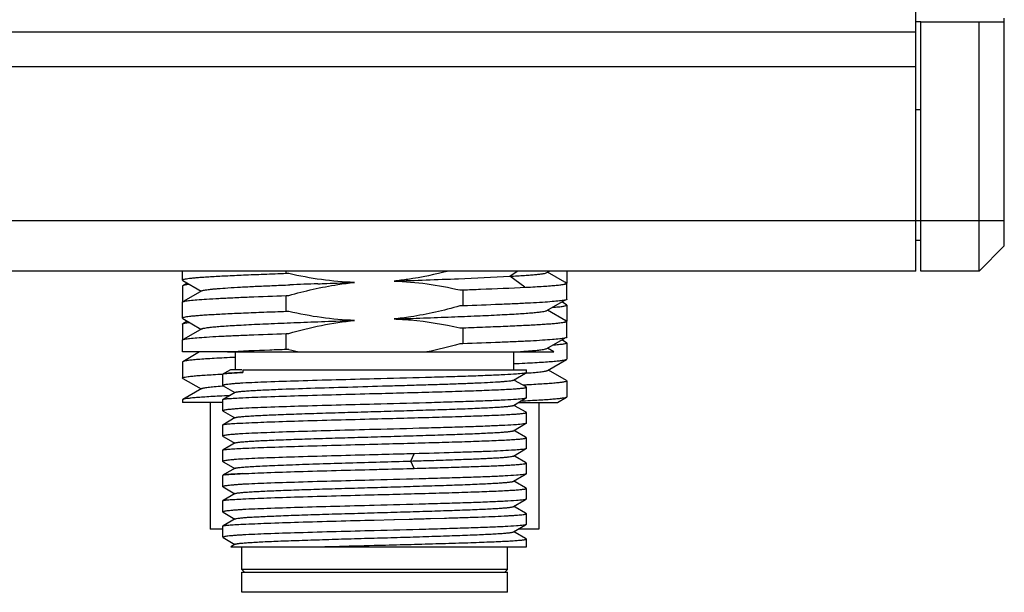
# Model space of a CAD drawing. Header units: millimetres. Extents: x 160 to 684, y 125 to 481.
# Tile 8 of 12: x 556 to 595, y 254 to 277. Entities that reach past the tile are written whole.
import ezdxf

# ---------------------------------------------------------------- set-up
doc = ezdxf.new("R2010")
doc.units = ezdxf.units.MM
doc.header["$LTSCALE"] = 46.255
doc.layers.add('00_COMPONENTS', color=7, linetype='CONTINUOUS')

msp = doc.modelspace()

# ---------------------------------------------------------------- linework, layer by layer
at = {"layer": '00_COMPONENTS'}
for p, q in [((591.613, 267.182), (591.613, 278.03)), ((591.613, 277.05), (591.813, 277.05)), ((591.813, 267.182), (591.813, 277.05)), ((591.813, 277.032), (595.113, 277.032)), ((594.113, 267.182), (594.113, 277.032)), ((595.113, 268.182), (595.113, 277.182)), ((546.071, 276.638), (591.613, 276.638)), ((591.613, 275.246), (546.303, 275.246)), ((591.613, 273.562), (591.813, 273.562)), ((545.313, 269.182), (595.113, 269.182)), ((591.813, 268.382), (591.613, 268.382)), ((594.113, 267.182), (595.113, 268.182)), ((591.613, 267.182), (546.313, 267.182)), ((562.613, 266.817), (562.613, 267.182)), ((566.721, 267.077), (566.721, 267.182)), ((575.563, 266.973), (575.848, 267.182)), ((577.022, 267.118), (577.134, 267.182)), ((577.729, 266.738), (577.047, 267.132)), ((577.813, 267.182), (577.813, 266.703)), ((594.113, 267.182), (591.813, 267.182)), ((562.613, 266.816), (562.613, 266.817)), ((562.626, 266.801), (563.351, 266.382)), ((576.151, 266.54), (575.563, 266.973)), ((577.774, 266.712), (577.729, 266.738)), ((562.613, 266.586), (562.613, 265.962)), ((562.8, 266.701), (562.624, 266.599)), ((563.376, 266.397), (562.67, 265.988)), ((573.706, 266.438), (573.706, 265.804)), ((577.813, 266.064), (577.813, 266.698)), ((562.613, 265.317), (562.613, 265.95)), ((562.613, 265.95), (562.613, 265.95)), ((566.721, 265.577), (566.721, 266.211)), ((577.022, 265.618), (577.733, 266.029)), ((577.802, 265.849), (577.612, 265.959)), ((577.773, 265.212), (577.051, 265.63)), ((577.813, 265.836), (577.813, 265.202)), ((562.801, 265.2), (562.625, 265.098)), ((562.627, 265.301), (563.342, 264.888)), ((577.813, 264.564), (577.813, 265.198)), ((562.613, 265.085), (562.613, 264.462)), ((563.376, 264.897), (562.669, 264.488)), ((563.342, 264.888), (563.351, 264.882)), ((573.706, 264.938), (573.706, 264.304)), ((562.613, 263.982), (562.613, 264.45)), ((562.613, 264.45), (562.613, 264.45)), ((566.721, 264.077), (566.721, 264.711)), ((577.022, 264.118), (577.733, 264.529)), ((577.802, 264.349), (577.612, 264.459)), ((564.375, 263.982), (562.613, 263.982)), ((563.288, 263.982), (562.624, 263.598)), ((564.397, 263.983), (564.375, 263.982)), ((564.398, 263.982), (577.306, 263.982)), ((564.713, 263.282), (564.713, 263.982)), ((575.713, 263.282), (575.713, 263.982)), ((577.306, 263.982), (577.048, 264.132)), ((577.813, 264.336), (577.813, 263.702)), ((577.05, 263.254), (577.802, 263.689)), ((562.613, 263.586), (562.613, 262.952)), ((564.52, 263.282), (564.283, 263.145)), ((564.967, 263.282), (564.52, 263.282)), ((564.996, 263.282), (576.213, 263.282)), ((564.996, 263.282), (564.996, 263.172)), ((576.213, 263.165), (576.213, 263.282)), ((577.089, 263.26), (577.075, 263.269)), ((577.802, 262.848), (577.089, 263.26)), ((562.624, 262.939), (563.351, 262.519)), ((564.192, 263.109), (564.212, 263.11)), ((564.212, 263.11), (564.219, 263.11)), ((564.213, 262.655), (564.213, 263.102)), ((564.221, 263.109), (564.219, 263.108)), ((564.283, 263.145), (564.224, 263.112)), ((575.7, 262.87), (576.185, 263.15)), ((575.77, 262.845), (575.714, 262.877)), ((576.174, 262.611), (575.77, 262.845)), ((577.813, 262.835), (577.813, 262.202)), ((563.376, 262.534), (562.625, 262.099)), ((564.184, 262.637), (564.229, 262.64)), ((564.213, 262.655), (564.222, 262.645)), ((564.222, 262.645), (564.684, 262.377)), ((576.197, 262.676), (576.074, 262.67)), ((576.2, 262.596), (576.174, 262.611)), ((576.234, 262.678), (576.197, 262.676)), ((576.201, 262.595), (576.198, 262.597)), ((576.213, 262.165), (576.213, 262.588)), ((562.613, 262.085), (562.613, 261.982)), ((564.213, 261.655), (564.213, 262.102)), ((564.698, 262.385), (564.218, 262.108)), ((575.7, 261.87), (576.185, 262.15)), ((577.444, 261.982), (577.802, 262.189)), ((564.213, 261.982), (562.613, 261.982)), ((563.713, 261.982), (563.713, 256.982)), ((564.213, 261.655), (564.222, 261.645)), ((564.222, 261.645), (564.684, 261.377)), ((575.771, 261.845), (575.714, 261.877)), ((576.174, 261.611), (575.771, 261.845)), ((575.895, 261.982), (577.444, 261.982)), ((576.713, 261.982), (576.713, 256.982)), ((564.698, 261.385), (564.218, 261.108)), ((576.201, 261.596), (576.174, 261.611)), ((576.213, 261.165), (576.213, 261.588)), ((564.213, 260.655), (564.213, 261.103)), ((575.7, 260.869), (576.185, 261.15)), ((575.771, 260.845), (575.714, 260.877)), ((564.213, 260.655), (564.222, 260.645)), ((564.222, 260.645), (564.622, 260.413)), ((576.174, 260.611), (575.771, 260.845)), ((576.201, 260.596), (576.174, 260.611)), ((576.201, 260.596), (576.198, 260.597)), ((576.213, 260.165), (576.213, 260.588)), ((564.213, 259.654), (564.213, 260.103)), ((564.698, 260.385), (564.218, 260.108)), ((564.622, 260.413), (564.684, 260.377)), ((575.7, 259.869), (576.186, 260.15)), ((570.204, 259.916), (570.199, 259.916)), ((571.641, 259.67), (571.772, 259.958)), ((571.781, 259.958), (571.772, 259.958)), ((575.77, 259.845), (575.714, 259.877)), ((576.174, 259.611), (575.77, 259.845)), ((564.213, 259.654), (564.221, 259.645)), ((564.221, 259.645), (564.625, 259.412)), ((564.698, 259.385), (564.283, 259.146)), ((564.625, 259.412), (564.684, 259.377)), ((571.772, 259.381), (571.641, 259.67)), ((576.2, 259.596), (576.174, 259.611)), ((576.201, 259.596), (576.197, 259.598)), ((576.213, 259.165), (576.213, 259.588)), ((564.213, 258.655), (564.213, 259.102)), ((564.222, 259.11), (564.219, 259.108)), ((564.283, 259.146), (564.224, 259.112)), ((575.7, 258.869), (576.118, 259.111)), ((576.118, 259.111), (576.185, 259.15)), ((564.213, 258.655), (564.221, 258.645)), ((564.221, 258.645), (564.625, 258.412)), ((575.769, 258.845), (575.714, 258.877)), ((576.174, 258.611), (575.769, 258.845)), ((576.201, 258.596), (576.174, 258.611)), ((576.213, 258.165), (576.213, 258.588)), ((564.698, 258.385), (564.218, 258.108)), ((564.625, 258.412), (564.684, 258.377)), ((576.118, 258.111), (576.185, 258.15)), ((564.213, 257.655), (564.213, 258.102)), ((575.7, 257.87), (576.118, 258.111)), ((575.769, 257.845), (575.714, 257.877)), ((576.174, 257.611), (575.769, 257.845)), ((564.213, 257.655), (564.221, 257.645)), ((564.698, 257.385), (564.218, 257.108)), ((564.221, 257.645), (564.625, 257.412)), ((564.625, 257.412), (564.684, 257.377)), ((570.199, 257.339), (570.979, 257.359)), ((570.979, 257.359), (571.006, 257.36)), ((571.006, 257.36), (571.576, 257.375)), ((571.576, 257.375), (571.605, 257.376)), ((571.605, 257.376), (571.616, 257.376)), ((572.384, 257.398), (572.418, 257.399)), ((572.418, 257.399), (572.974, 257.415)), ((576.201, 257.596), (576.174, 257.611)), ((576.213, 257.165), (576.213, 257.588)), ((564.213, 256.982), (563.713, 256.982)), ((564.213, 256.655), (564.213, 257.102)), ((575.7, 256.87), (576.185, 257.15)), ((576.713, 256.982), (575.895, 256.982)), ((564.222, 256.645), (564.625, 256.412)), ((575.769, 256.845), (575.714, 256.877)), ((576.174, 256.611), (575.769, 256.845)), ((576.201, 256.596), (576.174, 256.611)), ((576.213, 256.282), (576.213, 256.588)), ((564.698, 256.385), (564.523, 256.285)), ((564.523, 256.282), (576.213, 256.282)), ((564.625, 256.412), (564.684, 256.377)), ((564.963, 255.382), (564.963, 256.282)), ((568.108, 256.282), (568.116, 256.283)), ((575.463, 255.382), (575.463, 256.282)), ((575.463, 255.382), (564.963, 255.382)), ((565.063, 255.282), (564.963, 255.382)), ((564.963, 255.282), (575.463, 255.282)), ((564.963, 254.482), (564.963, 255.282)), ((575.363, 255.282), (575.463, 255.382)), ((575.463, 254.482), (575.463, 255.282)), ((575.463, 254.482), (564.963, 254.482))]:
    msp.add_line(p, q, dxfattribs=at)
for centre, radius, start, end in [((577.837, -6.409), 273.265, 92.07031, 92.30081), ((570.44, 279.865), 16.195, 257.0854, 258.7354), ((564.231, 263.084), 0.0269, 117.5243, 120.314), ((574.473, 287.17), 24.084, 274.0624, 274.2142), ((564.231, 259.084), 0.027, 117.4437, 120.5035)]:
    msp.add_arc(centre, radius, start, end, dxfattribs=at)
for points, knots in [([(573.145, 267.182), (572.612, 267.044), (571.891, 266.892), (571.162, 266.803), (570.98, 266.785)], [0, 0, 0, 0, 0.749915, 1, 1, 1, 1]), ([(575.563, 266.973), (575.756, 266.983), (576.029, 267), (576.37, 267.026), (576.573, 267.043), (576.739, 267.061), (576.868, 267.078), (576.958, 267.096), (577.007, 267.109), (577.022, 267.118)], [0, 0, 0, 0, 0.395697, 0.558868, 0.697651, 0.811537, 0.900076, 0.962902, 1, 1, 1, 1]), ([(566.721, 267.077), (566.425, 267.067), (565.861, 267.046), (565.06, 267.014), (564.356, 266.982), (563.835, 266.955), (563.476, 266.932), (563.254, 266.916), (563.063, 266.9), (562.906, 266.884), (562.783, 266.868), (562.695, 266.853), (562.643, 266.839), (562.619, 266.827), (562.613, 266.82), (562.613, 266.817)], [0, 0, 0, 0, 0.215167, 0.410576, 0.582544, 0.727915, 0.789762, 0.843989, 0.890357, 0.928658, 0.958735, 0.980496, 0.993965, 0.997748, 1, 1, 1, 1]), ([(562.613, 266.816), (562.613, 266.815), (562.615, 266.808), (562.622, 266.804), (562.626, 266.801)], [0, 0, 0, 0, 0.189774, 1, 1, 1, 1]), ([(566.82, 267.08), (566.812, 267.08), (566.791, 267.078), (566.758, 267.079), (566.733, 267.078), (566.721, 267.077)], [0, 0, 0, 0, 0.25004, 0.625009, 1, 1, 1, 1]), ([(566.818, 266.214), (567.455, 266.396), (568.319, 266.595), (569.196, 266.708), (569.416, 266.73)], [0, 0, 0, 0, 0.749892, 1, 1, 1, 1]), ([(569.416, 266.73), (568.979, 266.743), (568.107, 266.82), (567.246, 266.982), (566.82, 267.08)], [0, 0, 0, 0, 0.499976, 1, 1, 1, 1]), ([(567.965, 266.678), (568.083, 266.682), (568.567, 266.7), (569.05, 266.717), (569.415, 266.73)], [0, 0, 0, 0, 0.244971, 1, 1, 1, 1]), ([(570.98, 266.785), (571.417, 266.771), (572.291, 266.695), (573.152, 266.532), (573.579, 266.434)], [0, 0, 0, 0, 0.499981, 1, 1, 1, 1]), ([(570.983, 266.785), (571.831, 266.814), (573.358, 266.867), (574.885, 266.935), (575.563, 266.973)], [0, 0, 0, 0, 0.55519, 1, 1, 1, 1]), ([(577.725, 266.669), (577.735, 266.672), (577.752, 266.677), (577.772, 266.685), (577.785, 266.694), (577.784, 266.702), (577.783, 266.705)], [0, 0, 0, 0, 0.42083, 0.709773, 0.880367, 1, 1, 1, 1]), ([(577.813, 266.698), (577.813, 266.701), (577.807, 266.709), (577.783, 266.72), (577.76, 266.726), (577.742, 266.731)], [0, 0, 0, 0, 0.11507, 0.30881, 1, 1, 1, 1]), ([(577.783, 266.705), (577.782, 266.705), (577.78, 266.708), (577.776, 266.71), (577.774, 266.712)], [0, 0, 0, 0, 0.207429, 1, 1, 1, 1]), ([(562.624, 266.599), (562.623, 266.598), (562.618, 266.595), (562.613, 266.59), (562.613, 266.586)], [0, 0, 0, 0, 0.33683, 1, 1, 1, 1]), ([(562.887, 266.65), (562.854, 266.646), (562.796, 266.639), (562.719, 266.627), (562.664, 266.614), (562.635, 266.605), (562.624, 266.599)], [0, 0, 0, 0, 0.368018, 0.657178, 0.867423, 1, 1, 1, 1]), ([(563.376, 266.397), (563.388, 266.404), (563.423, 266.415), (563.489, 266.429), (563.581, 266.443), (563.699, 266.458), (563.842, 266.472), (564.082, 266.493), (564.441, 266.519), (564.938, 266.549), (565.516, 266.578), (566.169, 266.607), (566.627, 266.626), (566.866, 266.636)], [0, 0, 0, 0, 0.012003, 0.031232, 0.057792, 0.091681, 0.132817, 0.181062, 0.298106, 0.440869, 0.607201, 0.794546, 1, 1, 1, 1]), ([(573.579, 266.434), (573.59, 266.435), (573.616, 266.437), (573.658, 266.435), (573.69, 266.438), (573.706, 266.438)], [0, 0, 0, 0, 0.250036, 0.625009, 1, 1, 1, 1]), ([(573.706, 266.438), (573.939, 266.446), (574.768, 266.476), (575.597, 266.51), (576.191, 266.54)], [0, 0, 0, 0, 0.28178, 1, 1, 1, 1]), ([(576.191, 266.54), (576.314, 266.546), (576.546, 266.558), (576.871, 266.578), (577.149, 266.597), (577.38, 266.616), (577.561, 266.636), (577.691, 266.654), (577.769, 266.671), (577.804, 266.685), (577.813, 266.694), (577.813, 266.698)], [0, 0, 0, 0, 0.225812, 0.42494, 0.59589, 0.73756, 0.849039, 0.929655, 0.979218, 0.992716, 1, 1, 1, 1]), ([(562.613, 265.95), (562.613, 265.952), (562.616, 265.96), (562.624, 265.963), (562.63, 265.966)], [0, 0, 0, 0, 0.17175, 1, 1, 1, 1]), ([(562.63, 265.966), (562.64, 265.971), (562.665, 265.979), (562.69, 265.985), (562.705, 265.988)], [0, 0, 0, 0, 0.408078, 1, 1, 1, 1]), ([(562.705, 265.988), (562.768, 266), (562.928, 266.021), (563.216, 266.048), (563.601, 266.075), (564.076, 266.102), (564.635, 266.129), (565.526, 266.168), (566.23, 266.194), (566.721, 266.211)], [0, 0, 0, 0, 0.047607, 0.119985, 0.216236, 0.335085, 0.474924, 0.633828, 1, 1, 1, 1]), ([(566.721, 266.211), (566.729, 266.211), (566.749, 266.213), (566.781, 266.212), (566.806, 266.214), (566.818, 266.214)], [0, 0, 0, 0, 0.250034, 0.625008, 1, 1, 1, 1]), ([(577.72, 266.027), (577.657, 266.014), (577.497, 265.994), (577.209, 265.967), (576.824, 265.94), (576.349, 265.913), (575.79, 265.886), (574.899, 265.847), (574.196, 265.821), (573.706, 265.804)], [0, 0, 0, 0, 0.047702, 0.120147, 0.216437, 0.335296, 0.475119, 0.633981, 1, 1, 1, 1]), ([(577.813, 266.064), (577.813, 266.06), (577.805, 266.051), (577.774, 266.038), (577.744, 266.031), (577.72, 266.027)], [0, 0, 0, 0, 0.106829, 0.29917, 1, 1, 1, 1]), ([(577.805, 266.075), (577.807, 266.074), (577.81, 266.071), (577.813, 266.067), (577.813, 266.064)], [0, 0, 0, 0, 0.319815, 1, 1, 1, 1]), ([(566.721, 265.577), (566.425, 265.567), (565.861, 265.546), (565.06, 265.514), (564.356, 265.482), (563.835, 265.455), (563.476, 265.432), (563.254, 265.416), (563.063, 265.4), (562.906, 265.384), (562.783, 265.368), (562.695, 265.353), (562.643, 265.339), (562.619, 265.327), (562.613, 265.32), (562.613, 265.317)], [0, 0, 0, 0, 0.215171, 0.410582, 0.582554, 0.727927, 0.789775, 0.844003, 0.890373, 0.928676, 0.958755, 0.980515, 0.993976, 0.997753, 1, 1, 1, 1]), ([(566.818, 265.58), (566.81, 265.58), (566.79, 265.578), (566.757, 265.579), (566.733, 265.578), (566.721, 265.577)], [0, 0, 0, 0, 0.250035, 0.625008, 1, 1, 1, 1]), ([(569.418, 265.23), (568.98, 265.244), (568.106, 265.32), (567.245, 265.482), (566.818, 265.58)], [0, 0, 0, 0, 0.499981, 1, 1, 1, 1]), ([(573.58, 265.801), (572.943, 265.619), (572.078, 265.42), (571.202, 265.307), (570.982, 265.285)], [0, 0, 0, 0, 0.749892, 1, 1, 1, 1]), ([(570.983, 265.285), (571.372, 265.299), (572.129, 265.325), (573.225, 265.366), (574.229, 265.407), (574.994, 265.442), (575.537, 265.471), (575.886, 265.491), (576.192, 265.512), (576.452, 265.532), (576.665, 265.553), (576.829, 265.573), (576.935, 265.59), (576.993, 265.605), (577.014, 265.613), (577.022, 265.618)], [0, 0, 0, 0, 0.192735, 0.375762, 0.543415, 0.690751, 0.755407, 0.813306, 0.864018, 0.907243, 0.942691, 0.970076, 0.989165, 0.995592, 1, 1, 1, 1]), ([(573.706, 265.804), (573.695, 265.804), (573.669, 265.802), (573.627, 265.803), (573.596, 265.801), (573.58, 265.801)], [0, 0, 0, 0, 0.250034, 0.625008, 1, 1, 1, 1]), ([(577.238, 265.742), (577.321, 265.749), (577.437, 265.76), (577.581, 265.776), (577.662, 265.788), (577.725, 265.799), (577.772, 265.811), (577.799, 265.82), (577.813, 265.831), (577.813, 265.836)], [0, 0, 0, 0, 0.426416, 0.595697, 0.735219, 0.844778, 0.92442, 0.974831, 1, 1, 1, 1]), ([(577.813, 265.836), (577.813, 265.837), (577.812, 265.843), (577.806, 265.847), (577.802, 265.849)], [0, 0, 0, 0, 0.187759, 1, 1, 1, 1]), ([(562.613, 265.316), (562.613, 265.315), (562.615, 265.308), (562.622, 265.304), (562.627, 265.301)], [0, 0, 0, 0, 0.187529, 1, 1, 1, 1]), ([(562.625, 265.098), (562.635, 265.105), (562.665, 265.114), (562.72, 265.127), (562.796, 265.14), (562.854, 265.147), (562.887, 265.151)], [0, 0, 0, 0, 0.133747, 0.344412, 0.633177, 1, 1, 1, 1]), ([(563.376, 264.897), (563.383, 264.901), (563.404, 264.909), (563.462, 264.924), (563.567, 264.941), (563.731, 264.962), (563.944, 264.982), (564.204, 265.003), (564.509, 265.023), (564.858, 265.043), (565.402, 265.072), (566.167, 265.108), (567.172, 265.148), (568.268, 265.189), (569.026, 265.217), (569.415, 265.23)], [0, 0, 0, 0, 0.004372, 0.010772, 0.029811, 0.05712, 0.092488, 0.135688, 0.186419, 0.244308, 0.30893, 0.456304, 0.624049, 0.807143, 1, 1, 1, 1]), ([(566.819, 264.714), (567.244, 264.835), (568.103, 265.05), (568.978, 265.186), (569.418, 265.23)], [0, 0, 0, 0, 0.500023, 1, 1, 1, 1]), ([(570.982, 265.285), (571.201, 265.278), (572.074, 265.226), (572.94, 265.081), (573.58, 264.934)], [0, 0, 0, 0, 0.250132, 1, 1, 1, 1]), ([(573.706, 264.938), (574.001, 264.948), (574.565, 264.969), (575.366, 265.001), (576.07, 265.033), (576.591, 265.06), (576.95, 265.083), (577.172, 265.099), (577.363, 265.115), (577.52, 265.131), (577.643, 265.147), (577.731, 265.162), (577.784, 265.176), (577.807, 265.187), (577.813, 265.195), (577.813, 265.198)], [0, 0, 0, 0, 0.215168, 0.410578, 0.582546, 0.727916, 0.789762, 0.843988, 0.890355, 0.928654, 0.958729, 0.980489, 0.993963, 0.99775, 1, 1, 1, 1]), ([(577.726, 265.17), (577.736, 265.172), (577.753, 265.177), (577.772, 265.185), (577.785, 265.194), (577.784, 265.202), (577.782, 265.205)], [0, 0, 0, 0, 0.419256, 0.707348, 0.878403, 1, 1, 1, 1]), ([(577.813, 265.198), (577.813, 265.201), (577.807, 265.209), (577.783, 265.22), (577.76, 265.226), (577.742, 265.231)], [0, 0, 0, 0, 0.114912, 0.308661, 1, 1, 1, 1]), ([(577.782, 265.205), (577.782, 265.206), (577.779, 265.209), (577.776, 265.211), (577.773, 265.212)], [0, 0, 0, 0, 0.207014, 1, 1, 1, 1]), ([(562.613, 265.085), (562.613, 265.086), (562.615, 265.092), (562.62, 265.096), (562.625, 265.098)], [0, 0, 0, 0, 0.186992, 1, 1, 1, 1]), ([(573.58, 264.934), (573.59, 264.935), (573.616, 264.937), (573.658, 264.935), (573.69, 264.938), (573.706, 264.938)], [0, 0, 0, 0, 0.250035, 0.625009, 1, 1, 1, 1]), ([(562.613, 264.45), (562.613, 264.452), (562.615, 264.459), (562.623, 264.463), (562.629, 264.466)], [0, 0, 0, 0, 0.175168, 1, 1, 1, 1]), ([(562.629, 264.466), (562.638, 264.47), (562.664, 264.479), (562.69, 264.485), (562.705, 264.488)], [0, 0, 0, 0, 0.404274, 1, 1, 1, 1]), ([(562.705, 264.488), (562.768, 264.5), (562.928, 264.521), (563.216, 264.548), (563.601, 264.575), (564.076, 264.602), (564.635, 264.629), (565.526, 264.668), (566.23, 264.694), (566.721, 264.711)], [0, 0, 0, 0, 0.047595, 0.119966, 0.216213, 0.335061, 0.474904, 0.633812, 1, 1, 1, 1]), ([(566.721, 264.711), (566.729, 264.711), (566.749, 264.713), (566.782, 264.712), (566.807, 264.714), (566.819, 264.714)], [0, 0, 0, 0, 0.250032, 0.625005, 1, 1, 1, 1]), ([(577.72, 264.527), (577.658, 264.514), (577.498, 264.494), (577.209, 264.467), (576.824, 264.44), (576.349, 264.413), (575.79, 264.386), (574.899, 264.347), (574.196, 264.321), (573.706, 264.304)], [0, 0, 0, 0, 0.04767, 0.120094, 0.216372, 0.335227, 0.475056, 0.633931, 1, 1, 1, 1]), ([(577.813, 264.564), (577.813, 264.56), (577.805, 264.552), (577.774, 264.539), (577.744, 264.531), (577.72, 264.527)], [0, 0, 0, 0, 0.106908, 0.299258, 1, 1, 1, 1]), ([(577.805, 264.575), (577.807, 264.574), (577.81, 264.571), (577.813, 264.567), (577.813, 264.564)], [0, 0, 0, 0, 0.319738, 1, 1, 1, 1]), ([(566.721, 264.077), (566.505, 264.07), (565.731, 264.042), (564.956, 264.01), (564.397, 263.983)], [0, 0, 0, 0, 0.278307, 1, 1, 1, 1]), ([(566.82, 264.08), (566.812, 264.08), (566.791, 264.078), (566.758, 264.079), (566.733, 264.078), (566.721, 264.077)], [0, 0, 0, 0, 0.25004, 0.625009, 1, 1, 1, 1]), ([(573.706, 264.304), (573.695, 264.304), (573.668, 264.302), (573.625, 264.303), (573.593, 264.301), (573.577, 264.3)], [0, 0, 0, 0, 0.250031, 0.625004, 1, 1, 1, 1]), ([(575.731, 263.982), (575.902, 263.993), (576.144, 264.008), (576.445, 264.032), (576.624, 264.048), (576.771, 264.065), (576.885, 264.081), (576.965, 264.098), (577.008, 264.11), (577.022, 264.118)], [0, 0, 0, 0, 0.395191, 0.558105, 0.696668, 0.81038, 0.898931, 0.962095, 1, 1, 1, 1]), ([(577.813, 264.336), (577.813, 264.331), (577.799, 264.32), (577.772, 264.311), (577.726, 264.299), (577.663, 264.288), (577.581, 264.276), (577.439, 264.26), (577.322, 264.249), (577.239, 264.242)], [0, 0, 0, 0, 0.025184, 0.075627, 0.155297, 0.264842, 0.404345, 0.573615, 1, 1, 1, 1]), ([(577.802, 264.349), (577.803, 264.348), (577.808, 264.345), (577.813, 264.34), (577.813, 264.336)], [0, 0, 0, 0, 0.337355, 1, 1, 1, 1]), ([(562.624, 263.598), (562.622, 263.597), (562.618, 263.594), (562.613, 263.589), (562.613, 263.586)], [0, 0, 0, 0, 0.334136, 1, 1, 1, 1]), ([(564.712, 263.767), (564.565, 263.761), (564.285, 263.747), (563.891, 263.727), (563.546, 263.706), (563.253, 263.685), (563.014, 263.664), (562.851, 263.646), (562.749, 263.631), (562.694, 263.621), (562.653, 263.611), (562.632, 263.603), (562.624, 263.598)], [0, 0, 0, 0, 0.211025, 0.399868, 0.56507, 0.70535, 0.819642, 0.90711, 0.940597, 0.967205, 0.986958, 1, 1, 1, 1]), ([(575.714, 263.52), (575.861, 263.527), (576.14, 263.54), (576.534, 263.561), (576.879, 263.582), (577.172, 263.603), (577.41, 263.623), (577.574, 263.641), (577.676, 263.656), (577.731, 263.667), (577.772, 263.677), (577.794, 263.684), (577.802, 263.689)], [0, 0, 0, 0, 0.210743, 0.399377, 0.564449, 0.704682, 0.819014, 0.906609, 0.940194, 0.966919, 0.986809, 1, 1, 1, 1]), ([(577.802, 263.689), (577.804, 263.69), (577.808, 263.693), (577.813, 263.698), (577.813, 263.702)], [0, 0, 0, 0, 0.336215, 1, 1, 1, 1]), ([(576.242, 263.151), (576.348, 263.158), (576.535, 263.173), (576.752, 263.196), (576.887, 263.214), (576.959, 263.227), (577.012, 263.239), (577.04, 263.249), (577.05, 263.254)], [0, 0, 0, 0, 0.389461, 0.688124, 0.801987, 0.891783, 0.957594, 1, 1, 1, 1]), ([(562.613, 262.952), (562.613, 262.956), (562.622, 262.965), (562.656, 262.979), (562.732, 262.996), (562.858, 263.014), (563.035, 263.033), (563.259, 263.052), (563.53, 263.071), (563.846, 263.09), (564.072, 263.103), (564.192, 263.109)], [0, 0, 0, 0, 0.007332, 0.020829, 0.070366, 0.150928, 0.262334, 0.40395, 0.574877, 0.774003, 1, 1, 1, 1]), ([(562.624, 262.939), (562.623, 262.94), (562.618, 262.943), (562.613, 262.948), (562.613, 262.952)], [0, 0, 0, 0, 0.336693, 1, 1, 1, 1]), ([(564.217, 263.107), (564.217, 263.107), (564.215, 263.106), (564.213, 263.104), (564.213, 263.102)], [0, 0, 0, 0, 0.335313, 1, 1, 1, 1]), ([(564.302, 263.125), (564.285, 263.123), (564.258, 263.119), (564.231, 263.113), (564.221, 263.109)], [0, 0, 0, 0, 0.626952, 1, 1, 1, 1]), ([(564.996, 263.172), (564.852, 263.165), (564.621, 263.153), (564.389, 263.137), (564.302, 263.125)], [0, 0, 0, 0, 0.619677, 1, 1, 1, 1]), ([(564.31, 263.13), (564.397, 263.14), (564.625, 263.154), (564.854, 263.166), (564.996, 263.172)], [0, 0, 0, 0, 0.379695, 1, 1, 1, 1]), ([(564.698, 262.385), (564.704, 262.389), (564.721, 262.394), (564.752, 262.402), (564.796, 262.409), (564.879, 262.42), (565.012, 262.433), (565.207, 262.447), (565.447, 262.462), (565.73, 262.477), (566.053, 262.492), (566.707, 262.519), (567.746, 262.555), (569.186, 262.598), (570.458, 262.635), (571.487, 262.665), (572.23, 262.687), (572.931, 262.709), (573.577, 262.732), (574.154, 262.754), (574.651, 262.776), (575.011, 262.796), (575.25, 262.812), (575.392, 262.823), (575.508, 262.834), (575.597, 262.845), (575.658, 262.856), (575.69, 262.864), (575.7, 262.87)], [0, 0, 0, 0, 0.001873, 0.004816, 0.00885, 0.013981, 0.027514, 0.045306, 0.067176, 0.092938, 0.122382, 0.15524, 0.271116, 0.405477, 0.547467, 0.617741, 0.685624, 0.749744, 0.808798, 0.861586, 0.907047, 0.944259, 0.959529, 0.972471, 0.983023, 0.991141, 0.996796, 1, 1, 1, 1]), ([(570.199, 262.916), (569.199, 262.89), (567.784, 262.853), (566.053, 262.797), (565.323, 262.767), (565.006, 262.75)], [0, 0, 0, 0, 0.577883, 0.816899, 1, 1, 1, 1]), ([(576.103, 263.135), (576.009, 263.121), (575.764, 263.102), (575.317, 263.076), (574.719, 263.05), (573.987, 263.023), (573.142, 262.997), (571.867, 262.96), (570.876, 262.934), (570.199, 262.916)], [0, 0, 0, 0, 0.048297, 0.124728, 0.227071, 0.352303, 0.496708, 0.655998, 1, 1, 1, 1]), ([(576.186, 263.15), (576.181, 263.148), (576.153, 263.142), (576.126, 263.138), (576.103, 263.135)], [0, 0, 0, 0, 0.189861, 1, 1, 1, 1]), ([(576.213, 263.165), (576.213, 263.162), (576.202, 263.154), (576.193, 263.152), (576.186, 263.15)], [0, 0, 0, 0, 0.318423, 1, 1, 1, 1]), ([(577.813, 262.835), (577.813, 262.831), (577.804, 262.822), (577.77, 262.808), (577.695, 262.791), (577.568, 262.773), (577.392, 262.754), (577.167, 262.735), (576.896, 262.716), (576.58, 262.697), (576.354, 262.684), (576.234, 262.678)], [0, 0, 0, 0, 0.007334, 0.020833, 0.070374, 0.150938, 0.262343, 0.403958, 0.574882, 0.774006, 1, 1, 1, 1]), ([(577.802, 262.848), (577.803, 262.847), (577.808, 262.844), (577.813, 262.839), (577.813, 262.835)], [0, 0, 0, 0, 0.336725, 1, 1, 1, 1]), ([(563.376, 262.534), (563.387, 262.539), (563.415, 262.549), (563.468, 262.561), (563.541, 262.574), (563.676, 262.592), (563.893, 262.614), (564.079, 262.629), (564.184, 262.637)], [0, 0, 0, 0, 0.042977, 0.109446, 0.199822, 0.313954, 0.611925, 1, 1, 1, 1]), ([(565.006, 262.75), (564.945, 262.746), (564.831, 262.739), (564.671, 262.727), (564.535, 262.715), (564.423, 262.703), (564.335, 262.692), (564.27, 262.68), (564.235, 262.671), (564.213, 262.661), (564.213, 262.655)], [0, 0, 0, 0, 0.227793, 0.427384, 0.597872, 0.738606, 0.849083, 0.928991, 0.978452, 1, 1, 1, 1]), ([(570.199, 262.339), (570.59, 262.349), (571.357, 262.369), (572.47, 262.4), (573.351, 262.426), (574.001, 262.447), (574.437, 262.462), (574.832, 262.478), (575.183, 262.493), (575.486, 262.508), (575.737, 262.523), (575.914, 262.537), (576.028, 262.548), (576.093, 262.556), (576.143, 262.563), (576.18, 262.571), (576.201, 262.577), (576.213, 262.584), (576.213, 262.588)], [0, 0, 0, 0, 0.194677, 0.381944, 0.554592, 0.633328, 0.705975, 0.771832, 0.830267, 0.880717, 0.922701, 0.955822, 0.968961, 0.979779, 0.98826, 0.994399, 0.998232, 1, 1, 1, 1]), ([(576.213, 262.588), (576.213, 262.59), (576.205, 262.597), (576.198, 262.599), (576.192, 262.601)], [0, 0, 0, 0, 0.331933, 1, 1, 1, 1]), ([(576.207, 262.589), (576.207, 262.59), (576.206, 262.593), (576.203, 262.594), (576.201, 262.595)], [0, 0, 0, 0, 0.186945, 1, 1, 1, 1]), ([(562.625, 262.099), (562.623, 262.098), (562.618, 262.095), (562.613, 262.09), (562.613, 262.086)], [0, 0, 0, 0, 0.339865, 1, 1, 1, 1]), ([(564.47, 262.255), (564.34, 262.249), (564.094, 262.236), (563.747, 262.217), (563.443, 262.198), (563.185, 262.179), (562.975, 262.16), (562.813, 262.141), (562.71, 262.125), (562.653, 262.111), (562.632, 262.103), (562.625, 262.099)], [0, 0, 0, 0, 0.21044, 0.398513, 0.562978, 0.702729, 0.816865, 0.904661, 0.965668, 0.986112, 1, 1, 1, 1]), ([(564.213, 262.102), (564.213, 262.104), (564.215, 262.106), (564.217, 262.107), (564.218, 262.107)], [0, 0, 0, 0, 0.663622, 1, 1, 1, 1]), ([(564.218, 262.107), (564.225, 262.112), (564.249, 262.118), (564.296, 262.126), (564.364, 262.133), (564.453, 262.141), (564.562, 262.149), (564.749, 262.16), (564.9, 262.168), (565.006, 262.173)], [0, 0, 0, 0, 0.033005, 0.092478, 0.178703, 0.291526, 0.430582, 0.595414, 1, 1, 1, 1]), ([(565.006, 262.173), (565.323, 262.189), (566.053, 262.219), (567.784, 262.276), (569.199, 262.312), (570.199, 262.339)], [0, 0, 0, 0, 0.183102, 0.422117, 1, 1, 1, 1]), ([(576.105, 262.135), (576.012, 262.122), (575.767, 262.102), (575.322, 262.076), (574.724, 262.05), (573.991, 262.023), (573.146, 261.997), (571.869, 261.96), (570.877, 261.934), (570.199, 261.916)], [0, 0, 0, 0, 0.048036, 0.124294, 0.22655, 0.351775, 0.496245, 0.655656, 1, 1, 1, 1]), ([(577.802, 262.189), (577.794, 262.185), (577.775, 262.177), (577.719, 262.163), (577.617, 262.147), (577.458, 262.128), (577.251, 262.109), (576.997, 262.09), (576.697, 262.071), (576.354, 262.051), (576.111, 262.039), (575.983, 262.033)], [0, 0, 0, 0, 0.0138, 0.034149, 0.09498, 0.182653, 0.296718, 0.43647, 0.601015, 0.789274, 1, 1, 1, 1]), ([(576.186, 262.15), (576.181, 262.148), (576.154, 262.142), (576.127, 262.138), (576.105, 262.135)], [0, 0, 0, 0, 0.190867, 1, 1, 1, 1]), ([(576.213, 262.165), (576.213, 262.162), (576.202, 262.154), (576.193, 262.152), (576.186, 262.15)], [0, 0, 0, 0, 0.318048, 1, 1, 1, 1]), ([(577.813, 262.202), (577.813, 262.201), (577.812, 262.195), (577.806, 262.191), (577.802, 262.189)], [0, 0, 0, 0, 0.188223, 1, 1, 1, 1]), ([(565.006, 261.75), (564.945, 261.746), (564.831, 261.739), (564.671, 261.727), (564.535, 261.715), (564.423, 261.703), (564.335, 261.692), (564.27, 261.68), (564.235, 261.671), (564.213, 261.661), (564.213, 261.655)], [0, 0, 0, 0, 0.227795, 0.427386, 0.597876, 0.738611, 0.849087, 0.928993, 0.978451, 1, 1, 1, 1]), ([(564.698, 261.385), (564.704, 261.389), (564.721, 261.394), (564.752, 261.402), (564.796, 261.409), (564.879, 261.42), (565.012, 261.433), (565.207, 261.447), (565.447, 261.462), (565.73, 261.477), (566.053, 261.492), (566.556, 261.513), (567.261, 261.538), (568.179, 261.568), (569.171, 261.597), (570.199, 261.628), (571.228, 261.657), (572.219, 261.687), (573.138, 261.716), (573.842, 261.742), (574.345, 261.763), (574.668, 261.778), (574.951, 261.793), (575.191, 261.808), (575.386, 261.822), (575.519, 261.835), (575.601, 261.846), (575.645, 261.853), (575.677, 261.86), (575.694, 261.866), (575.7, 261.87)], [0, 0, 0, 0, 0.001877, 0.004827, 0.008868, 0.014005, 0.027537, 0.04532, 0.067198, 0.092971, 0.122413, 0.155263, 0.229966, 0.31439, 0.4055, 0.500012, 0.594523, 0.685632, 0.77005, 0.844754, 0.877602, 0.907036, 0.932805, 0.954688, 0.972468, 0.985988, 0.991122, 0.995166, 0.99812, 1, 1, 1, 1]), ([(570.199, 261.916), (569.199, 261.89), (567.784, 261.853), (566.053, 261.797), (565.323, 261.767), (565.006, 261.75)], [0, 0, 0, 0, 0.577883, 0.816899, 1, 1, 1, 1]), ([(565.006, 261.173), (565.323, 261.189), (566.053, 261.219), (567.784, 261.276), (569.199, 261.312), (570.199, 261.339)], [0, 0, 0, 0, 0.183101, 0.422117, 1, 1, 1, 1]), ([(570.199, 261.339), (570.59, 261.349), (571.357, 261.369), (572.47, 261.4), (573.351, 261.426), (574.001, 261.447), (574.437, 261.462), (574.832, 261.478), (575.183, 261.493), (575.486, 261.508), (575.737, 261.523), (575.914, 261.537), (576.028, 261.548), (576.093, 261.556), (576.143, 261.563), (576.18, 261.571), (576.201, 261.577), (576.213, 261.584), (576.213, 261.588)], [0, 0, 0, 0, 0.194678, 0.381947, 0.554596, 0.633332, 0.705979, 0.771836, 0.830271, 0.880721, 0.922705, 0.955826, 0.968965, 0.979783, 0.988264, 0.994403, 0.998234, 1, 1, 1, 1]), ([(576.201, 261.596), (576.2, 261.596), (576.196, 261.599), (576.191, 261.6), (576.187, 261.601)], [0, 0, 0, 0, 0.199899, 1, 1, 1, 1]), ([(576.213, 261.588), (576.213, 261.59), (576.205, 261.597), (576.198, 261.599), (576.193, 261.601)], [0, 0, 0, 0, 0.333257, 1, 1, 1, 1]), ([(564.213, 261.103), (564.213, 261.104), (564.215, 261.106), (564.217, 261.107), (564.218, 261.108)], [0, 0, 0, 0, 0.664421, 1, 1, 1, 1]), ([(564.218, 261.108), (564.225, 261.112), (564.249, 261.118), (564.296, 261.125), (564.364, 261.133), (564.453, 261.141), (564.563, 261.149), (564.749, 261.161), (564.9, 261.168), (565.006, 261.173)], [0, 0, 0, 0, 0.032949, 0.092434, 0.178689, 0.291536, 0.43061, 0.595449, 1, 1, 1, 1]), ([(564.698, 260.385), (564.704, 260.389), (564.721, 260.395), (564.753, 260.402), (564.797, 260.409), (564.88, 260.42), (565.014, 260.433), (565.209, 260.448), (565.449, 260.462), (565.732, 260.477), (566.055, 260.492), (566.558, 260.513), (567.263, 260.538), (568.181, 260.568), (569.173, 260.598), (570.201, 260.628), (571.229, 260.657), (572.22, 260.687), (573.139, 260.716), (573.843, 260.742), (574.346, 260.763), (574.668, 260.778), (574.951, 260.793), (575.191, 260.807), (575.386, 260.822), (575.519, 260.835), (575.601, 260.846), (575.645, 260.853), (575.677, 260.86), (575.694, 260.866), (575.7, 260.869)], [0, 0, 0, 0, 0.001888, 0.004851, 0.00891, 0.014066, 0.027635, 0.04544, 0.06733, 0.093125, 0.122591, 0.15545, 0.230161, 0.314592, 0.405689, 0.500184, 0.594672, 0.685749, 0.770145, 0.844811, 0.877658, 0.907083, 0.932832, 0.954702, 0.97249, 0.98601, 0.991137, 0.995173, 0.998121, 1, 1, 1, 1]), ([(570.199, 260.916), (569.681, 260.902), (568.68, 260.876), (567.266, 260.836), (566.053, 260.797), (565.323, 260.767), (565.006, 260.75)], [0, 0, 0, 0, 0.299246, 0.577883, 0.816899, 1, 1, 1, 1]), ([(576.103, 261.135), (576.009, 261.121), (575.764, 261.102), (575.318, 261.076), (574.719, 261.05), (573.987, 261.023), (573.143, 260.997), (571.867, 260.96), (570.876, 260.934), (570.199, 260.916)], [0, 0, 0, 0, 0.048286, 0.12471, 0.22705, 0.352281, 0.496689, 0.655984, 1, 1, 1, 1]), ([(576.186, 261.15), (576.18, 261.148), (576.153, 261.142), (576.126, 261.138), (576.103, 261.135)], [0, 0, 0, 0, 0.190098, 1, 1, 1, 1]), ([(576.213, 261.165), (576.213, 261.162), (576.202, 261.154), (576.193, 261.152), (576.186, 261.15)], [0, 0, 0, 0, 0.318216, 1, 1, 1, 1]), ([(565.006, 260.75), (564.945, 260.746), (564.831, 260.739), (564.671, 260.727), (564.535, 260.715), (564.423, 260.703), (564.335, 260.692), (564.27, 260.68), (564.235, 260.672), (564.213, 260.661), (564.213, 260.655)], [0, 0, 0, 0, 0.227795, 0.427388, 0.597877, 0.738611, 0.849086, 0.928991, 0.978447, 1, 1, 1, 1]), ([(570.199, 260.339), (570.59, 260.349), (571.357, 260.369), (572.47, 260.4), (573.351, 260.426), (574.001, 260.447), (574.437, 260.462), (574.832, 260.478), (575.183, 260.493), (575.486, 260.508), (575.737, 260.523), (575.914, 260.537), (576.028, 260.548), (576.093, 260.556), (576.143, 260.563), (576.18, 260.571), (576.201, 260.577), (576.213, 260.584), (576.213, 260.588)], [0, 0, 0, 0, 0.194677, 0.381944, 0.554593, 0.633328, 0.705975, 0.771832, 0.830267, 0.880717, 0.922701, 0.955822, 0.96896, 0.979779, 0.98826, 0.994399, 0.998231, 1, 1, 1, 1]), ([(576.213, 260.588), (576.213, 260.59), (576.205, 260.597), (576.198, 260.599), (576.193, 260.601)], [0, 0, 0, 0, 0.333382, 1, 1, 1, 1]), ([(576.207, 260.589), (576.207, 260.59), (576.206, 260.593), (576.203, 260.594), (576.201, 260.596)], [0, 0, 0, 0, 0.187447, 1, 1, 1, 1]), ([(564.213, 260.103), (564.213, 260.104), (564.215, 260.107), (564.217, 260.108), (564.218, 260.108)], [0, 0, 0, 0, 0.663364, 1, 1, 1, 1]), ([(564.218, 260.108), (564.225, 260.112), (564.25, 260.118), (564.296, 260.126), (564.364, 260.133), (564.453, 260.141), (564.563, 260.149), (564.75, 260.16), (564.9, 260.168), (565.006, 260.173)], [0, 0, 0, 0, 0.033177, 0.092843, 0.179209, 0.29209, 0.431126, 0.595859, 1, 1, 1, 1]), ([(565.006, 260.173), (565.323, 260.189), (566.053, 260.219), (567.784, 260.276), (569.199, 260.312), (570.199, 260.339)], [0, 0, 0, 0, 0.183101, 0.422117, 1, 1, 1, 1]), ([(576.134, 260.139), (576.068, 260.128), (575.897, 260.112), (575.583, 260.091), (575.16, 260.069), (574.636, 260.047), (574.022, 260.025), (573.06, 259.994), (572.304, 259.972), (571.781, 259.958)], [0, 0, 0, 0, 0.045887, 0.118473, 0.216343, 0.33752, 0.479548, 0.63952, 1, 1, 1, 1]), ([(576.188, 260.15), (576.185, 260.149), (576.167, 260.145), (576.149, 260.142), (576.134, 260.139)], [0, 0, 0, 0, 0.200021, 1, 1, 1, 1]), ([(576.213, 260.165), (576.213, 260.162), (576.203, 260.155), (576.195, 260.152), (576.188, 260.15)], [0, 0, 0, 0, 0.322637, 1, 1, 1, 1]), ([(565.006, 259.75), (564.892, 259.743), (564.732, 259.732), (564.535, 259.715), (564.423, 259.704), (564.335, 259.692), (564.27, 259.68), (564.235, 259.671), (564.213, 259.66), (564.213, 259.654)], [0, 0, 0, 0, 0.42724, 0.597655, 0.73833, 0.848765, 0.928661, 0.978246, 1, 1, 1, 1]), ([(570.199, 259.916), (569.199, 259.89), (567.784, 259.853), (566.053, 259.797), (565.323, 259.767), (565.006, 259.75)], [0, 0, 0, 0, 0.577884, 0.816897, 1, 1, 1, 1]), ([(571.772, 259.958), (571.643, 259.954), (571.121, 259.94), (570.598, 259.927), (570.204, 259.916)], [0, 0, 0, 0, 0.246081, 1, 1, 1, 1]), ([(571.641, 259.67), (571.912, 259.678), (572.436, 259.694), (573.188, 259.718), (573.866, 259.743), (574.378, 259.764), (574.738, 259.781), (574.967, 259.794), (575.167, 259.806), (575.336, 259.818), (575.474, 259.83), (575.579, 259.842), (575.651, 259.854), (575.688, 259.863), (575.7, 259.869)], [0, 0, 0, 0, 0.200139, 0.38667, 0.554912, 0.700884, 0.764326, 0.820848, 0.870163, 0.911994, 0.946067, 0.972131, 0.99008, 1, 1, 1, 1]), ([(564.699, 259.384), (564.707, 259.388), (564.729, 259.395), (564.77, 259.403), (564.828, 259.412), (564.938, 259.425), (565.116, 259.441), (565.376, 259.458), (565.698, 259.475), (566.076, 259.492), (566.504, 259.509), (567.162, 259.534), (568.067, 259.565), (569.221, 259.599), (570.425, 259.633), (571.237, 259.658), (571.641, 259.67)], [0, 0, 0, 0, 0.003721, 0.009784, 0.018207, 0.028982, 0.057516, 0.095221, 0.14176, 0.19642, 0.258409, 0.326935, 0.480319, 0.64938, 0.825498, 1, 1, 1, 1]), ([(565.006, 259.173), (565.323, 259.189), (566.053, 259.219), (567.784, 259.276), (569.199, 259.312), (570.199, 259.339)], [0, 0, 0, 0, 0.183104, 0.422114, 1, 1, 1, 1]), ([(570.199, 259.339), (570.332, 259.342), (570.86, 259.356), (571.387, 259.37), (571.781, 259.381)], [0, 0, 0, 0, 0.252732, 1, 1, 1, 1]), ([(571.781, 259.381), (572.088, 259.389), (572.68, 259.406), (573.527, 259.431), (574.181, 259.453), (574.655, 259.471), (574.967, 259.483), (575.248, 259.496), (575.496, 259.509), (575.708, 259.522), (575.883, 259.534), (576.021, 259.547), (576.112, 259.558), (576.165, 259.567), (576.19, 259.574), (576.206, 259.579), (576.213, 259.585), (576.213, 259.588)], [0, 0, 0, 0, 0.207321, 0.399745, 0.572158, 0.649404, 0.719981, 0.783415, 0.839293, 0.88724, 0.926949, 0.95816, 0.980698, 0.988682, 0.994483, 0.998159, 1, 1, 1, 1]), ([(576.213, 259.588), (576.213, 259.59), (576.205, 259.597), (576.198, 259.599), (576.192, 259.601)], [0, 0, 0, 0, 0.332804, 1, 1, 1, 1]), ([(576.206, 259.59), (576.206, 259.591), (576.205, 259.593), (576.203, 259.595), (576.201, 259.596)], [0, 0, 0, 0, 0.188064, 1, 1, 1, 1]), ([(564.217, 259.108), (564.217, 259.107), (564.215, 259.106), (564.213, 259.104), (564.213, 259.102)], [0, 0, 0, 0, 0.334537, 1, 1, 1, 1]), ([(564.303, 259.126), (564.286, 259.124), (564.259, 259.119), (564.231, 259.114), (564.222, 259.11)], [0, 0, 0, 0, 0.62638, 1, 1, 1, 1]), ([(565.006, 259.173), (564.861, 259.166), (564.664, 259.156), (564.429, 259.139), (564.34, 259.131), (564.303, 259.126)], [0, 0, 0, 0, 0.619593, 0.840525, 1, 1, 1, 1]), ([(564.312, 259.13), (564.399, 259.141), (564.631, 259.155), (564.863, 259.166), (565.006, 259.173)], [0, 0, 0, 0, 0.379979, 1, 1, 1, 1]), ([(570.199, 258.916), (569.199, 258.89), (567.784, 258.853), (566.053, 258.797), (565.323, 258.767), (565.006, 258.75)], [0, 0, 0, 0, 0.577883, 0.816899, 1, 1, 1, 1]), ([(576.104, 259.135), (576.01, 259.122), (575.765, 259.102), (575.32, 259.076), (574.721, 259.05), (573.989, 259.023), (573.144, 258.997), (571.868, 258.96), (570.877, 258.934), (570.199, 258.916)], [0, 0, 0, 0, 0.048167, 0.124512, 0.226812, 0.352041, 0.496478, 0.655828, 1, 1, 1, 1]), ([(576.185, 259.15), (576.18, 259.148), (576.154, 259.142), (576.126, 259.138), (576.104, 259.135)], [0, 0, 0, 0, 0.190583, 1, 1, 1, 1]), ([(576.213, 259.165), (576.213, 259.162), (576.202, 259.154), (576.193, 259.152), (576.185, 259.15)], [0, 0, 0, 0, 0.317965, 1, 1, 1, 1]), ([(565.006, 258.75), (564.945, 258.746), (564.831, 258.739), (564.671, 258.727), (564.535, 258.715), (564.423, 258.704), (564.335, 258.692), (564.27, 258.68), (564.235, 258.671), (564.213, 258.66), (564.213, 258.655)], [0, 0, 0, 0, 0.227765, 0.427326, 0.597778, 0.738478, 0.84893, 0.92883, 0.978344, 1, 1, 1, 1]), ([(564.698, 258.385), (564.704, 258.389), (564.721, 258.394), (564.753, 258.402), (564.797, 258.409), (564.88, 258.42), (565.013, 258.432), (565.208, 258.447), (565.448, 258.462), (565.73, 258.477), (566.053, 258.492), (566.556, 258.513), (567.26, 258.538), (568.179, 258.568), (569.17, 258.598), (570.198, 258.627), (571.226, 258.657), (572.217, 258.687), (573.136, 258.716), (573.84, 258.742), (574.343, 258.763), (574.666, 258.778), (574.949, 258.792), (575.189, 258.807), (575.384, 258.822), (575.518, 258.835), (575.6, 258.846), (575.645, 258.853), (575.676, 258.86), (575.693, 258.866), (575.699, 258.869)], [0, 0, 0, 0, 0.00187, 0.004817, 0.008868, 0.014018, 0.027572, 0.045372, 0.067247, 0.092999, 0.122416, 0.155248, 0.229945, 0.314349, 0.405427, 0.499913, 0.594404, 0.685498, 0.769921, 0.844625, 0.877476, 0.906933, 0.932728, 0.95462, 0.97242, 0.985965, 0.991111, 0.995162, 0.998117, 1, 1, 1, 1]), ([(570.199, 258.339), (570.59, 258.349), (571.357, 258.369), (572.47, 258.4), (573.351, 258.426), (574.001, 258.447), (574.437, 258.462), (574.832, 258.478), (575.183, 258.493), (575.486, 258.508), (575.737, 258.523), (575.914, 258.537), (576.028, 258.548), (576.093, 258.556), (576.143, 258.563), (576.18, 258.571), (576.201, 258.577), (576.213, 258.584), (576.213, 258.588)], [0, 0, 0, 0, 0.194677, 0.381945, 0.554594, 0.63333, 0.705977, 0.771835, 0.83027, 0.88072, 0.922705, 0.955826, 0.968965, 0.979783, 0.988264, 0.994403, 0.998234, 1, 1, 1, 1]), ([(576.17, 258.606), (576.174, 258.606), (576.184, 258.603), (576.195, 258.6), (576.201, 258.596)], [0, 0, 0, 0, 0.323249, 1, 1, 1, 1]), ([(576.213, 258.588), (576.213, 258.59), (576.205, 258.597), (576.198, 258.599), (576.192, 258.601)], [0, 0, 0, 0, 0.332778, 1, 1, 1, 1]), ([(564.218, 258.108), (564.225, 258.112), (564.25, 258.118), (564.296, 258.126), (564.364, 258.133), (564.453, 258.141), (564.563, 258.149), (564.749, 258.16), (564.9, 258.168), (565.006, 258.173)], [0, 0, 0, 0, 0.033108, 0.092654, 0.178919, 0.291753, 0.430791, 0.595579, 1, 1, 1, 1]), ([(565.006, 258.173), (565.323, 258.189), (566.053, 258.219), (567.784, 258.276), (569.199, 258.312), (570.199, 258.339)], [0, 0, 0, 0, 0.183101, 0.422117, 1, 1, 1, 1]), ([(576.185, 258.15), (576.18, 258.148), (576.153, 258.142), (576.126, 258.138), (576.103, 258.135)], [0, 0, 0, 0, 0.190357, 1, 1, 1, 1]), ([(576.213, 258.165), (576.213, 258.162), (576.202, 258.154), (576.193, 258.152), (576.185, 258.15)], [0, 0, 0, 0, 0.317906, 1, 1, 1, 1]), ([(564.213, 258.102), (564.213, 258.104), (564.215, 258.106), (564.217, 258.107), (564.218, 258.108)], [0, 0, 0, 0, 0.663404, 1, 1, 1, 1]), ([(565.006, 257.75), (564.945, 257.746), (564.831, 257.739), (564.671, 257.727), (564.535, 257.715), (564.423, 257.703), (564.335, 257.692), (564.27, 257.68), (564.235, 257.672), (564.213, 257.661), (564.213, 257.655)], [0, 0, 0, 0, 0.227794, 0.427384, 0.59787, 0.738599, 0.849069, 0.928971, 0.978431, 1, 1, 1, 1]), ([(564.7, 257.384), (564.706, 257.387), (564.723, 257.393), (564.773, 257.404), (564.866, 257.417), (565.013, 257.432), (565.208, 257.448), (565.448, 257.462), (565.731, 257.476), (566.054, 257.491), (566.557, 257.512), (567.261, 257.538), (568.179, 257.568), (569.17, 257.596), (570.198, 257.626), (571.226, 257.657), (572.217, 257.686), (573.136, 257.715), (573.841, 257.741), (574.344, 257.763), (574.667, 257.777), (574.949, 257.792), (575.188, 257.806), (575.383, 257.821), (575.517, 257.834), (575.6, 257.845), (575.645, 257.853), (575.677, 257.86), (575.694, 257.866), (575.7, 257.869)], [0, 0, 0, 0, 0.001883, 0.004826, 0.013948, 0.027397, 0.045129, 0.067036, 0.092874, 0.122362, 0.15521, 0.229802, 0.314202, 0.405337, 0.499833, 0.594345, 0.685404, 0.769798, 0.844592, 0.877484, 0.906901, 0.932602, 0.954421, 0.972209, 0.985817, 0.991008, 0.995106, 0.998101, 1, 1, 1, 1]), ([(570.199, 257.916), (569.681, 257.902), (568.68, 257.876), (567.266, 257.836), (566.053, 257.797), (565.323, 257.767), (565.006, 257.75)], [0, 0, 0, 0, 0.299246, 0.577883, 0.816899, 1, 1, 1, 1]), ([(576.103, 258.135), (576.009, 258.121), (575.764, 258.102), (575.318, 258.076), (574.719, 258.05), (573.987, 258.023), (573.143, 257.997), (571.867, 257.96), (570.876, 257.934), (570.199, 257.916)], [0, 0, 0, 0, 0.048272, 0.124687, 0.227023, 0.352254, 0.496665, 0.655966, 1, 1, 1, 1]), ([(571.616, 257.376), (571.681, 257.378), (571.937, 257.385), (572.193, 257.392), (572.384, 257.398)], [0, 0, 0, 0, 0.253793, 1, 1, 1, 1]), ([(572.974, 257.415), (573.208, 257.422), (573.653, 257.435), (574.284, 257.456), (574.839, 257.478), (575.249, 257.496), (575.532, 257.511), (575.708, 257.522), (575.858, 257.532), (575.982, 257.543), (576.079, 257.554), (576.148, 257.563), (576.19, 257.573), (576.208, 257.58), (576.213, 257.585), (576.213, 257.588)], [0, 0, 0, 0, 0.215414, 0.411, 0.583124, 0.728591, 0.790466, 0.844711, 0.891079, 0.92936, 0.959393, 0.98107, 0.994386, 0.998017, 1, 1, 1, 1]), ([(576.17, 257.606), (576.174, 257.606), (576.184, 257.603), (576.195, 257.6), (576.201, 257.596)], [0, 0, 0, 0, 0.323748, 1, 1, 1, 1]), ([(576.213, 257.588), (576.213, 257.59), (576.205, 257.597), (576.198, 257.599), (576.193, 257.601)], [0, 0, 0, 0, 0.333036, 1, 1, 1, 1]), ([(564.213, 257.102), (564.213, 257.104), (564.215, 257.106), (564.217, 257.107), (564.218, 257.108)], [0, 0, 0, 0, 0.663721, 1, 1, 1, 1]), ([(564.218, 257.108), (564.225, 257.112), (564.249, 257.118), (564.296, 257.126), (564.364, 257.133), (564.453, 257.141), (564.562, 257.149), (564.749, 257.16), (564.9, 257.168), (565.006, 257.173)], [0, 0, 0, 0, 0.033007, 0.092498, 0.17874, 0.29157, 0.430626, 0.595451, 1, 1, 1, 1]), ([(565.006, 257.173), (565.323, 257.189), (566.053, 257.219), (567.784, 257.276), (569.199, 257.312), (570.199, 257.339)], [0, 0, 0, 0, 0.183101, 0.422117, 1, 1, 1, 1]), ([(576.105, 257.135), (576.011, 257.122), (575.766, 257.102), (575.321, 257.076), (574.723, 257.05), (573.99, 257.023), (573.145, 256.997), (571.869, 256.96), (570.877, 256.934), (570.199, 256.916)], [0, 0, 0, 0, 0.048098, 0.124398, 0.226675, 0.351902, 0.496356, 0.655738, 1, 1, 1, 1]), ([(576.186, 257.15), (576.181, 257.148), (576.154, 257.142), (576.127, 257.138), (576.105, 257.135)], [0, 0, 0, 0, 0.190703, 1, 1, 1, 1]), ([(576.213, 257.165), (576.213, 257.162), (576.202, 257.154), (576.193, 257.152), (576.186, 257.15)], [0, 0, 0, 0, 0.317945, 1, 1, 1, 1]), ([(565.006, 256.75), (564.945, 256.746), (564.831, 256.739), (564.671, 256.727), (564.535, 256.715), (564.423, 256.703), (564.335, 256.692), (564.27, 256.68), (564.235, 256.671), (564.213, 256.66), (564.213, 256.655)], [0, 0, 0, 0, 0.227783, 0.42732, 0.597787, 0.738516, 0.848977, 0.928867, 0.978359, 1, 1, 1, 1]), ([(564.213, 256.654), (564.213, 256.654), (564.214, 256.649), (564.218, 256.646), (564.222, 256.645)], [0, 0, 0, 0, 0.18819, 1, 1, 1, 1]), ([(564.698, 256.385), (564.704, 256.389), (564.721, 256.394), (564.753, 256.401), (564.798, 256.408), (564.881, 256.418), (565.015, 256.431), (565.21, 256.446), (565.449, 256.461), (565.731, 256.477), (566.054, 256.492), (566.556, 256.513), (567.261, 256.537), (568.18, 256.567), (569.171, 256.598), (570.199, 256.627), (571.228, 256.655), (572.219, 256.687), (573.137, 256.716), (573.841, 256.741), (574.344, 256.761), (574.667, 256.777), (574.95, 256.792), (575.19, 256.808), (575.385, 256.822), (575.518, 256.834), (575.6, 256.845), (575.643, 256.852), (575.675, 256.859), (575.692, 256.865), (575.698, 256.868)], [0, 0, 0, 0, 0.001893, 0.00488, 0.008974, 0.014166, 0.027782, 0.045576, 0.067392, 0.093076, 0.122459, 0.155322, 0.230114, 0.314534, 0.405601, 0.500123, 0.594629, 0.685776, 0.770208, 0.844804, 0.877644, 0.907126, 0.93297, 0.954899, 0.972649, 0.986089, 0.991183, 0.995192, 0.998124, 1, 1, 1, 1]), ([(570.199, 256.916), (569.199, 256.89), (567.784, 256.853), (566.053, 256.797), (565.323, 256.767), (565.006, 256.75)], [0, 0, 0, 0, 0.577883, 0.816899, 1, 1, 1, 1]), ([(570.199, 256.339), (570.59, 256.349), (571.357, 256.369), (572.47, 256.4), (573.351, 256.426), (574.001, 256.447), (574.437, 256.462), (574.832, 256.478), (575.183, 256.493), (575.486, 256.508), (575.737, 256.523), (575.914, 256.537), (576.028, 256.548), (576.093, 256.556), (576.143, 256.563), (576.18, 256.571), (576.201, 256.577), (576.213, 256.584), (576.213, 256.588)], [0, 0, 0, 0, 0.194679, 0.381949, 0.554598, 0.633333, 0.705979, 0.771836, 0.830271, 0.880722, 0.922707, 0.955828, 0.968966, 0.979785, 0.988265, 0.994404, 0.998235, 1, 1, 1, 1]), ([(576.201, 256.596), (576.2, 256.596), (576.196, 256.599), (576.191, 256.6), (576.187, 256.601)], [0, 0, 0, 0, 0.199925, 1, 1, 1, 1]), ([(576.213, 256.588), (576.213, 256.59), (576.205, 256.597), (576.198, 256.599), (576.193, 256.601)], [0, 0, 0, 0, 0.333905, 1, 1, 1, 1]), ([(568.116, 256.283), (568.285, 256.287), (568.979, 256.307), (569.673, 256.325), (570.199, 256.339)], [0, 0, 0, 0, 0.24297, 1, 1, 1, 1])]:
    msp.add_open_spline(points, degree=3, knots=knots, dxfattribs=at)
for points in [[(573.577, 264.3), (573.15, 264.178), (572.717, 264.07), (572.281, 263.982)], [(576.205, 261.593), (576.204, 261.594), (576.202, 261.595), (576.201, 261.596)], [(576.204, 256.593), (576.203, 256.594), (576.202, 256.595), (576.201, 256.596)]]:
    msp.add_open_spline(points, degree=3, dxfattribs=at)

doc.saveas('drawing.dxf')
